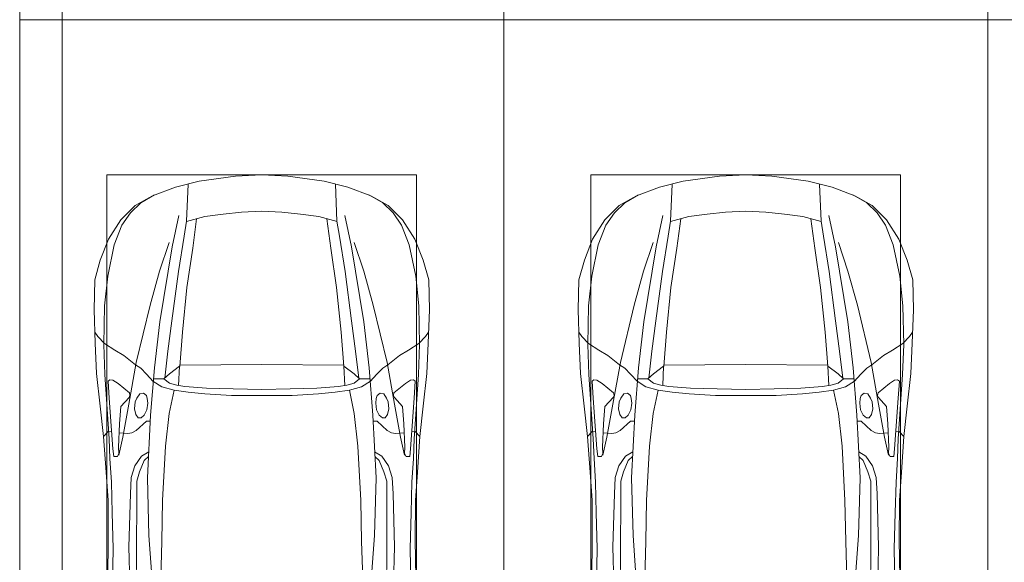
# Model space of a CAD drawing. Header units: millimetres. Extents: x -32229 to 169101, y -13689 to 125138.
# Tile 186 of 202: x 65635 to 70721, y 101550 to 104350. Entities that reach past the tile are written whole.
import ezdxf

# ---------------------------------------------------------------- set-up
doc = ezdxf.new("R2010")
doc.units = ezdxf.units.MM
doc.layers.add('A-DETL-____-OTLN', color=7, linetype='Continuous', lineweight=9, true_color=0x00a600)
doc.layers.add('A-DETL-GENF-OTLN', color=7, linetype='Continuous', lineweight=18)
doc.layers.add('C-PRKG-____-OTLN', color=7, linetype='Continuous', lineweight=18)

# ---------------------------------------------------------------- blocks, each defined once
blk = doc.blocks.new('АР_Машиноместо - 5300x2500_С-V10--01 ЭМ')
at = {"layer": 'C-PRKG-____-OTLN', "color": 253, "lineweight": 13, "true_color": 0xaaaaaa}
for p, q in [((0, 0), (0, -5300)), ((2500, 0), (2500, -5300)), ((2500, -5300), (0, -5300))]:
    blk.add_line(p, q, dxfattribs=at)
blk = doc.blocks.new('АР_Машиноместо - 4900x2400_М__5300х2500_-3113489--01 ЭМ')
at = {"layer": 'A-DETL-GENF-OTLN', "color": 253, "lineweight": 13, "true_color": 0xaaaaaa}
for p, q in [((1114.6, 4493), (927, 4466.6)), ((1250, 4500), (1114.6, 4493)), ((1250, 4500), (1385.4, 4493)), ((1385.4, 4493), (1573, 4466.6)), ((804.4, 4436.7), (686, 4391.6)), ((927, 4466.6), (804.4, 4436.7)), ((861.2, 4260.3), (869.3, 4451.1)), ((1573, 4466.6), (1695.6, 4436.7)), ((1638.8, 4260.3), (1630.7, 4451.1)), ((1695.6, 4436.7), (1814, 4391.6)), ((686, 4391.6), (596.3, 4340.6)), ((1814, 4391.6), (1903.7, 4340.6)), ((596.3, 4340.6), (522.5, 4267.9)), ((1903.7, 4340.6), (1977.5, 4267.9)), ((955.5, 4283.9), (861, 4259.4)), ((914, 4272.5), (893.6, 4121.6)), ((1050.4, 4297.3), (955.5, 4283.9)), ((1146, 4306.7), (1050.4, 4297.3)), ((1250, 4312), (1146, 4306.7)), ((1250, 4312), (1354, 4306.7)), ((1354, 4306.7), (1449.6, 4297.3)), ((1449.6, 4297.3), (1544.5, 4283.9)), ((1544.5, 4283.9), (1639, 4259.4)), ((1586, 4272.5), (1606.4, 4121.6)), ((522.5, 4267.9), (458.6, 4167)), ((1977.5, 4267.9), (2041.4, 4167)), ((458.6, 4167), (416.4, 4059.2)), ((893.6, 4121.6), (863.9, 3917.5)), ((1606.4, 4121.6), (1636.1, 3917.5)), ((2041.4, 4167), (2083.6, 4059.2)), ((416.4, 4059.2), (387.4, 3958.4)), ((2083.6, 4059.2), (2112.6, 3958.4)), ((387.4, 3958.4), (384, 3802.9)), ((863.9, 3917.5), (840.1, 3687.8)), ((1636.1, 3917.5), (1659.9, 3687.8)), ((2112.6, 3958.4), (2116, 3802.9)), ((384, 3802.9), (390.2, 3630)), ((2116, 3802.9), (2109.8, 3630)), ((403.8, 3665.5), (388.1, 3688.4)), ((438.6, 3629.8), (403.8, 3665.5)), ((840.1, 3687.8), (826.6, 3509.6)), ((1659.9, 3687.8), (1673.4, 3509.6)), ((2061.4, 3629.8), (2096.2, 3665.5)), ((2096.2, 3665.5), (2111.9, 3688.4)), ((390.2, 3630), (397.1, 3474.2)), ((491.4, 3594.2), (438.6, 3629.8)), ((2008.6, 3594.2), (2061.4, 3629.8)), ((2109.8, 3630), (2102.9, 3474.2)), ((537.9, 3567), (491.4, 3594.2)), ((598.3, 3518.6), (537.9, 3567)), ((1901.7, 3518.6), (1962.1, 3567)), ((1962.1, 3567), (2008.6, 3594.2)), ((624.9, 3501.2), (598.3, 3518.6)), ((773.2, 3472.4), (825.6, 3512.1)), ((825.6, 3512.1), (821, 3413)), ((1250, 3520.1), (827.2, 3517.2)), ((1250, 3520.1), (1672.8, 3517.2)), ((1674.4, 3512.1), (1679, 3413)), ((1726.8, 3472.4), (1674.4, 3512.1)), ((1875.1, 3501.2), (1901.7, 3518.6)), ((397.1, 3474.2), (415.7, 3305.9)), ((654.7, 3470.4), (624.9, 3501.2)), ((690.2, 3433.7), (654.7, 3470.4)), ((676.4, 3260.1), (695.7, 3502.8)), ((744.3, 3447), (773.2, 3472.4)), ((1755.7, 3447), (1726.8, 3472.4)), ((1823.6, 3260.1), (1804.3, 3502.8)), ((1809.8, 3433.7), (1845.3, 3470.4)), ((1845.3, 3470.4), (1875.1, 3501.2)), ((2102.9, 3474.2), (2084.3, 3305.9)), ((456.6, 3434.5), (466.2, 3441.1)), ((462.2, 3347.3), (456.6, 3434.5)), ((466.2, 3441.1), (481.5, 3439.1)), ((481.5, 3439.1), (508, 3422.8)), ((508, 3422.8), (566.8, 3375.1)), ((744.1, 3447.2), (691.3, 3447.2)), ((773, 3424.2), (744.1, 3447.2)), ((811.1, 3414.8), (773, 3424.2)), ((853.3, 3407.2), (811.1, 3414.8)), ((1646.7, 3407.2), (1688.9, 3414.8)), ((1688.9, 3414.8), (1727, 3424.2)), ((1727, 3424.2), (1755.7, 3447)), ((1755.7, 3447.2), (1808.7, 3447.2)), ((1992, 3422.8), (1933.2, 3375.1)), ((2018.5, 3439.1), (1992, 3422.8)), ((2033.8, 3441.1), (2018.5, 3439.1)), ((2043.4, 3434.5), (2033.8, 3441.1)), ((2037.8, 3347.3), (2043.4, 3434.5)), ((569.7, 3360.7), (564.6, 3349.7)), ((566.8, 3375.1), (569.7, 3360.7)), ((605.2, 3346.8), (620, 3369.3)), ((620, 3369.3), (638.7, 3372.5)), ((638.7, 3372.5), (654.1, 3360.7)), ((654.1, 3360.7), (658.7, 3344.5)), ((965.3, 3397.8), (853.3, 3407.2)), ((1102.5, 3394.3), (965.3, 3397.8)), ((1250, 3391.3), (1102.5, 3394.3)), ((1250, 3391.3), (1397.5, 3394.3)), ((1397.5, 3394.3), (1534.7, 3397.8)), ((1534.7, 3397.8), (1646.7, 3407.2)), ((1845.9, 3360.7), (1841.3, 3344.5)), ((1861.3, 3372.5), (1845.9, 3360.7)), ((1880, 3369.3), (1861.3, 3372.5)), ((1894.8, 3346.8), (1880, 3369.3)), ((1933.2, 3375.1), (1930.3, 3360.7)), ((1930.3, 3360.7), (1935.4, 3349.7)), ((415.7, 3305.9), (432.8, 3149.3)), ((474.8, 3179.9), (462.2, 3347.3)), ((564.6, 3349.7), (522.2, 3303.2)), ((593.6, 3292.5), (597.1, 3327.4)), ((597.1, 3327.4), (605.2, 3346.8)), ((661.1, 3321.2), (657.2, 3286.3)), ((658.7, 3344.5), (661.1, 3321.2)), ((1841.3, 3344.5), (1838.9, 3321.2)), ((1838.9, 3321.2), (1842.8, 3286.3)), ((1902.9, 3327.4), (1894.8, 3346.8)), ((1906.4, 3292.5), (1902.9, 3327.4)), ((1935.4, 3349.7), (1977.8, 3303.2)), ((2025.2, 3179.9), (2037.8, 3347.3)), ((2084.3, 3305.9), (2067.1, 3148.3)), ((522.2, 3303.2), (515.3, 3213.7)), ((599.8, 3262.3), (593.6, 3292.5)), ((612.1, 3245.7), (599.8, 3262.3)), ((643.2, 3259.9), (626.8, 3246.1)), ((657.2, 3286.3), (643.2, 3259.9)), ((659.3, 2936), (676.4, 3260.1)), ((1840.7, 2936), (1823.6, 3260.1)), ((1842.8, 3286.3), (1856.8, 3259.9)), ((1856.8, 3259.9), (1873.2, 3246.1)), ((1887.9, 3245.7), (1900.2, 3262.3)), ((1900.2, 3262.3), (1906.4, 3292.5)), ((1977.8, 3303.2), (1984.7, 3213.7)), ((515.3, 3213.7), (510.9, 3094.6)), ((654.5, 3228.1), (601.7, 3179.4)), ((626.8, 3246.1), (612.1, 3245.7)), ((674.6, 3227.6), (654.5, 3228.1)), ((1825.4, 3227.6), (1845.5, 3228.1)), ((1845.5, 3228.1), (1898.3, 3179.4)), ((1873.2, 3246.1), (1887.9, 3245.7)), ((1984.7, 3213.7), (1989.1, 3094.6)), ((456.9, 3174.2), (432.9, 3148.3)), ((475.2, 3173.5), (456.9, 3174.2)), ((480.8, 3085), (474.8, 3179.9)), ((558.4, 3165.4), (513.6, 3168)), ((579.5, 3167.7), (558.4, 3165.4)), ((601.7, 3179.4), (579.5, 3167.7)), ((1898.3, 3179.4), (1920.5, 3167.7)), ((1920.5, 3167.7), (1941.6, 3165.4)), ((1941.6, 3165.4), (1986.4, 3168)), ((2019.2, 3085), (2025.2, 3179.9)), ((2024.8, 3173.5), (2043.1, 3174.2)), ((2043.1, 3174.2), (2067.1, 3148.3)), ((432.8, 3149.3), (446, 2964.8)), ((2067.2, 3149.3), (2054, 2964.8)), ((485.6, 3046.1), (480.8, 3085)), ((512.2, 3061.4), (504.5, 3046.6)), ((510.9, 3094.6), (512.2, 3061.4)), ((1989.1, 3094.6), (1987.8, 3061.4)), ((1987.8, 3061.4), (1995.5, 3046.6)), ((2014.4, 3046.1), (2019.2, 3085)), ((504.5, 3046.6), (485.6, 3046.1)), ((643.6, 3024.6), (618.7, 2966.7)), ((665.1, 3046.1), (643.6, 3024.6)), ((1834.9, 3046.1), (1856.4, 3024.6)), ((1856.4, 3024.6), (1881.3, 2966.7)), ((1995.5, 3046.6), (2014.4, 3046.1)), ((446, 2964.8), (456.1, 2818.3)), ((618.7, 2966.7), (604.4, 2919.4)), ((1881.3, 2966.7), (1895.6, 2919.4)), ((2054, 2964.8), (2043.9, 2818.3)), ((604.4, 2919.4), (604.4, 2850.8)), ((667.8, 2638.3), (659.3, 2936)), ((1832.2, 2638.3), (1840.7, 2936)), ((1895.6, 2919.4), (1895.6, 2850.8)), ((604.4, 2850.8), (603.5, 2534.3)), ((1895.6, 2850.8), (1896.5, 2534.3)), ((456.1, 2818.3), (456.8, 2613.6)), ((2043.9, 2818.3), (2043.2, 2613.6)), ((456.8, 2613.6), (454.5, 2423.6)), ((684.8, 2406.5), (667.8, 2638.3)), ((1815.2, 2406.5), (1832.2, 2638.3)), ((2043.2, 2613.6), (2045.5, 2423.6)), ((603.5, 2534.3), (606.1, 2314.9)), ((1896.5, 2534.3), (1893.9, 2314.9))]:
    blk.add_line(p, q, dxfattribs=at)
at = {"layer": 'A-DETL-GENF-OTLN', "color": 254, "lineweight": 13, "true_color": 0xd4d4d4}
for p, q in [((696.3, 4395.8), (625, 4354.8)), ((1803.7, 4395.8), (1875, 4354.8)), ((625, 4354.8), (571.5, 4303.1)), ((1875, 4354.8), (1928.5, 4303.1)), ((571.5, 4303.1), (527.8, 4239.8)), ((786.9, 4128.3), (821.1, 4289.8)), ((1713.1, 4128.3), (1678.9, 4289.8)), ((1928.5, 4303.1), (1972.2, 4239.8)), ((527.8, 4239.8), (488.6, 4138.1)), ((849, 4182.8), (861.2, 4260.3)), ((1651, 4182.8), (1638.8, 4260.3)), ((1972.2, 4239.8), (2011.4, 4138.1)), ((819.4, 4000.8), (849, 4182.8)), ((1680.6, 4000.8), (1651, 4182.8)), ((488.6, 4138.1), (454.7, 3976.8)), ((722.7, 4001.8), (771.7, 4149.8)), ((723.2, 3741.5), (786.9, 4128.3)), ((1776.8, 3741.5), (1713.1, 4128.3)), ((1777.3, 4001.8), (1728.3, 4149.8)), ((2011.4, 4138.1), (2045.3, 3976.8)), ((454.7, 3976.8), (438.6, 3823.4)), ((673.6, 3827.1), (722.7, 4001.8)), ((785.7, 3746.6), (819.4, 4000.8)), ((1714.3, 3746.6), (1680.6, 4000.8)), ((1826.4, 3827.1), (1777.3, 4001.8)), ((2045.3, 3976.8), (2061.4, 3823.4)), ((438.6, 3823.4), (434.2, 3623.7)), ((602.3, 3530.2), (673.6, 3827.1)), ((1897.7, 3530.2), (1826.4, 3827.1)), ((2061.4, 3823.4), (2065.8, 3623.7)), ((695.7, 3502.8), (723.2, 3741.5)), ((765.5, 3589.1), (785.7, 3746.6)), ((1734.5, 3589.1), (1714.3, 3746.6)), ((1804.3, 3502.8), (1776.8, 3741.5)), ((434.2, 3623.7), (439.5, 3468.5)), ((2065.8, 3623.7), (2060.5, 3468.5)), ((749.1, 3450.8), (765.5, 3589.1)), ((1750.9, 3450.8), (1734.5, 3589.1)), ((564, 3316.2), (602.3, 3530.2)), ((1936, 3316.2), (1897.7, 3530.2)), ((439.5, 3468.5), (462, 3136.6)), ((2060.5, 3468.5), (2038, 3136.6)), ((734.6, 3405.8), (688.5, 3435.5)), ((1765.4, 3405.8), (1811.5, 3435.5)), ((797.1, 3388.2), (734.6, 3405.8)), ((771.7, 3268.5), (797.1, 3388.2)), ((870, 3377.1), (797.1, 3388.2)), ((957.1, 3368.9), (870, 3377.1)), ((1093.5, 3360.7), (957.1, 3368.9)), ((1250, 3360.7), (1093.5, 3360.7)), ((1250, 3360.7), (1406.5, 3360.7)), ((1406.5, 3360.7), (1542.9, 3368.9)), ((1542.9, 3368.9), (1630, 3377.1)), ((1630, 3377.1), (1702.9, 3388.2)), ((1702.9, 3388.2), (1765.4, 3405.8)), ((1728.3, 3268.5), (1702.9, 3388.2)), ((532.7, 3145.9), (564, 3316.2)), ((1967.3, 3145.9), (1936, 3316.2)), ((752.8, 3099), (771.7, 3268.5)), ((1747.2, 3099), (1728.3, 3268.5)), ((462, 3136.6), (466.3, 3036.3)), ((512.5, 3053.2), (532.7, 3145.9)), ((1987.5, 3053.2), (1967.3, 3145.9)), ((2038, 3136.6), (2033.7, 3036.3)), ((629, 3048.1), (666.7, 3069.7)), ((737.8, 2818.3), (752.8, 3099)), ((1762.2, 2818.3), (1747.2, 3099)), ((1871, 3048.1), (1833.3, 3069.7)), ((466.3, 3036.3), (473.9, 2913.7)), ((595.2, 2997.9), (629, 3048.1)), ((1904.8, 2997.9), (1871, 3048.1)), ((2033.7, 3036.3), (2026.1, 2913.7)), ((575.7, 2937.4), (595.2, 2997.9)), ((1924.3, 2937.4), (1904.8, 2997.9)), ((473.9, 2913.7), (477.8, 2754.7)), ((571.6, 2853.3), (575.7, 2937.4)), ((1928.4, 2853.3), (1924.3, 2937.4)), ((2026.1, 2913.7), (2022.2, 2754.7)), ((564.4, 2580.5), (571.6, 2853.3)), ((1935.6, 2580.5), (1928.4, 2853.3)), ((733.8, 2606.7), (737.8, 2818.3)), ((1766.2, 2606.7), (1762.2, 2818.3)), ((477.8, 2754.7), (483.3, 2571.4)), ((2022.2, 2754.7), (2016.7, 2571.4)), ((728.4, 2415.7), (733.8, 2606.7)), ((1771.6, 2415.7), (1766.2, 2606.7)), ((483.3, 2571.4), (478, 2290)), ((570.6, 2291.4), (564.4, 2580.5)), ((1929.4, 2291.4), (1935.6, 2580.5)), ((2016.7, 2571.4), (2022, 2290))]:
    blk.add_line(p, q, dxfattribs=at)
at = {"layer": 'C-PRKG-____-OTLN', "color": 253, "lineweight": 13, "true_color": 0xaaaaaa}
for p, q in [((2500, 5300), (0, 5300)), ((0, 0), (0, 5300)), ((2500, 0), (2500, 5300)), ((450, 4500), (2050, 4500)), ((450, 800), (450, 4500)), ((2050, 800), (2050, 4500))]:
    blk.add_line(p, q, dxfattribs=at)
blk = doc.blocks.new('АР_Машиноместо - 4900x2400_М__5300х2500_-V11--01 ЭМ')
at = {"layer": 'C-PRKG-____-OTLN', "color": 253, "lineweight": 13, "true_color": 0xaaaaaa}
for p, q in [((2500, 0), (2500, -5300)), ((2500, -5300), (0, -5300))]:
    blk.add_line(p, q, dxfattribs=at)
blk = doc.blocks.new('АР_Машиноместо - 5300x2500_С-V8--01 ЭМ')
at = {"layer": 'C-PRKG-____-OTLN', "color": 253, "lineweight": 13, "true_color": 0xaaaaaa}
for p, q in [((2500, 5300), (0, 5300)), ((0, 0), (0, 5300)), ((2500, 0), (2500, 5300))]:
    blk.add_line(p, q, dxfattribs=at)
blk = doc.blocks.new('АР_Машиноместо - 4900x2400_М__5300х2500_-V12--01 ЭМ')
at = {"layer": 'A-DETL-GENF-OTLN', "color": 254, "lineweight": 13, "true_color": 0xd4d4d4}
for p, q in [((483.3, -2571.4), (478, -2290)), ((570.6, -2291.4), (564.4, -2580.5)), ((1929.4, -2291.4), (1935.6, -2580.5)), ((2016.7, -2571.4), (2022, -2290)), ((728.4, -2415.7), (733.8, -2606.7)), ((1771.6, -2415.7), (1766.2, -2606.7)), ((477.8, -2754.7), (483.3, -2571.4)), ((564.4, -2580.5), (571.6, -2853.3)), ((1935.6, -2580.5), (1928.4, -2853.3)), ((2022.2, -2754.7), (2016.7, -2571.4)), ((733.8, -2606.7), (737.8, -2818.3)), ((1766.2, -2606.7), (1762.2, -2818.3)), ((473.9, -2913.7), (477.8, -2754.7)), ((2026.1, -2913.7), (2022.2, -2754.7)), ((737.8, -2818.3), (752.8, -3099)), ((1762.2, -2818.3), (1747.2, -3099)), ((571.6, -2853.3), (575.7, -2937.4)), ((1928.4, -2853.3), (1924.3, -2937.4)), ((466.3, -3036.3), (473.9, -2913.7)), ((575.7, -2937.4), (595.2, -2997.9)), ((1924.3, -2937.4), (1904.8, -2997.9)), ((2033.7, -3036.3), (2026.1, -2913.7)), ((595.2, -2997.9), (629, -3048.1)), ((1904.8, -2997.9), (1871, -3048.1)), ((462, -3136.6), (466.3, -3036.3)), ((629, -3048.1), (666.7, -3069.7)), ((1871, -3048.1), (1833.3, -3069.7)), ((2038, -3136.6), (2033.7, -3036.3)), ((512.5, -3053.2), (532.7, -3145.9)), ((752.8, -3099), (771.7, -3268.5)), ((1747.2, -3099), (1728.3, -3268.5)), ((1987.5, -3053.2), (1967.3, -3145.9)), ((439.5, -3468.5), (462, -3136.6)), ((532.7, -3145.9), (564, -3316.2)), ((1967.3, -3145.9), (1936, -3316.2)), ((2060.5, -3468.5), (2038, -3136.6)), ((771.7, -3268.5), (797.1, -3388.2)), ((1728.3, -3268.5), (1702.9, -3388.2)), ((564, -3316.2), (602.3, -3530.2)), ((1936, -3316.2), (1897.7, -3530.2)), ((734.6, -3405.8), (688.5, -3435.5)), ((797.1, -3388.2), (734.6, -3405.8)), ((870, -3377.1), (797.1, -3388.2)), ((957.1, -3368.9), (870, -3377.1)), ((1093.5, -3360.7), (957.1, -3368.9)), ((1250, -3360.7), (1093.5, -3360.7)), ((1250, -3360.7), (1406.5, -3360.7)), ((1406.5, -3360.7), (1542.9, -3368.9)), ((1542.9, -3368.9), (1630, -3377.1)), ((1630, -3377.1), (1702.9, -3388.2)), ((1702.9, -3388.2), (1765.4, -3405.8)), ((1765.4, -3405.8), (1811.5, -3435.5)), ((749.1, -3450.8), (765.5, -3589.1)), ((1750.9, -3450.8), (1734.5, -3589.1)), ((434.2, -3623.7), (439.5, -3468.5)), ((695.7, -3502.8), (723.2, -3741.5)), ((1804.3, -3502.8), (1776.8, -3741.5)), ((2065.8, -3623.7), (2060.5, -3468.5)), ((602.3, -3530.2), (673.6, -3827.1)), ((1897.7, -3530.2), (1826.4, -3827.1)), ((765.5, -3589.1), (785.7, -3746.6)), ((1734.5, -3589.1), (1714.3, -3746.6)), ((438.6, -3823.4), (434.2, -3623.7)), ((2061.4, -3823.4), (2065.8, -3623.7)), ((723.2, -3741.5), (786.9, -4128.3)), ((785.7, -3746.6), (819.4, -4000.8)), ((1714.3, -3746.6), (1680.6, -4000.8)), ((1776.8, -3741.5), (1713.1, -4128.3)), ((454.7, -3976.8), (438.6, -3823.4)), ((673.6, -3827.1), (722.7, -4001.8)), ((1826.4, -3827.1), (1777.3, -4001.8)), ((2045.3, -3976.8), (2061.4, -3823.4)), ((488.6, -4138.1), (454.7, -3976.8)), ((722.7, -4001.8), (771.7, -4149.8)), ((819.4, -4000.8), (849, -4182.8)), ((1680.6, -4000.8), (1651, -4182.8)), ((1777.3, -4001.8), (1728.3, -4149.8)), ((2011.4, -4138.1), (2045.3, -3976.8)), ((527.8, -4239.8), (488.6, -4138.1)), ((786.9, -4128.3), (821.1, -4289.8)), ((1713.1, -4128.3), (1678.9, -4289.8)), ((1972.2, -4239.8), (2011.4, -4138.1)), ((849, -4182.8), (861.2, -4260.3)), ((1651, -4182.8), (1638.8, -4260.3)), ((571.5, -4303.1), (527.8, -4239.8)), ((1928.5, -4303.1), (1972.2, -4239.8)), ((625, -4354.8), (571.5, -4303.1)), ((1875, -4354.8), (1928.5, -4303.1)), ((696.3, -4395.8), (625, -4354.8)), ((1803.7, -4395.8), (1875, -4354.8))]:
    blk.add_line(p, q, dxfattribs=at)
at = {"layer": 'A-DETL-GENF-OTLN', "color": 253, "lineweight": 13, "true_color": 0xaaaaaa}
for p, q in [((603.5, -2534.3), (606.1, -2314.9)), ((1896.5, -2534.3), (1893.9, -2314.9)), ((456.8, -2613.6), (454.5, -2423.6)), ((684.8, -2406.5), (667.8, -2638.3)), ((1815.2, -2406.5), (1832.2, -2638.3)), ((2043.2, -2613.6), (2045.5, -2423.6)), ((604.4, -2850.8), (603.5, -2534.3)), ((1895.6, -2850.8), (1896.5, -2534.3)), ((456.1, -2818.3), (456.8, -2613.6)), ((667.8, -2638.3), (659.3, -2936)), ((1832.2, -2638.3), (1840.7, -2936)), ((2043.9, -2818.3), (2043.2, -2613.6)), ((446, -2964.8), (456.1, -2818.3)), ((2054, -2964.8), (2043.9, -2818.3)), ((604.4, -2919.4), (604.4, -2850.8)), ((1895.6, -2919.4), (1895.6, -2850.8)), ((618.7, -2966.7), (604.4, -2919.4)), ((659.3, -2936), (676.4, -3260.1)), ((1840.7, -2936), (1823.6, -3260.1)), ((1881.3, -2966.7), (1895.6, -2919.4)), ((432.8, -3149.3), (446, -2964.8)), ((643.6, -3024.6), (618.7, -2966.7)), ((1856.4, -3024.6), (1881.3, -2966.7)), ((2067.2, -3149.3), (2054, -2964.8)), ((485.6, -3046.1), (480.8, -3085)), ((504.5, -3046.6), (485.6, -3046.1)), ((512.2, -3061.4), (504.5, -3046.6)), ((665.1, -3046.1), (643.6, -3024.6)), ((1834.9, -3046.1), (1856.4, -3024.6)), ((1987.8, -3061.4), (1995.5, -3046.6)), ((1995.5, -3046.6), (2014.4, -3046.1)), ((2014.4, -3046.1), (2019.2, -3085)), ((480.8, -3085), (474.8, -3179.9)), ((510.9, -3094.6), (512.2, -3061.4)), ((515.3, -3213.7), (510.9, -3094.6)), ((1984.7, -3213.7), (1989.1, -3094.6)), ((1989.1, -3094.6), (1987.8, -3061.4)), ((2019.2, -3085), (2025.2, -3179.9)), ((415.7, -3305.9), (432.8, -3149.3)), ((456.9, -3174.2), (432.9, -3148.3)), ((2043.1, -3174.2), (2067.1, -3148.3)), ((2084.3, -3305.9), (2067.1, -3148.3)), ((475.2, -3173.5), (456.9, -3174.2)), ((474.8, -3179.9), (462.2, -3347.3)), ((558.4, -3165.4), (513.6, -3168)), ((579.5, -3167.7), (558.4, -3165.4)), ((601.7, -3179.4), (579.5, -3167.7)), ((654.5, -3228.1), (601.7, -3179.4)), ((1845.5, -3228.1), (1898.3, -3179.4)), ((1898.3, -3179.4), (1920.5, -3167.7)), ((1920.5, -3167.7), (1941.6, -3165.4)), ((1941.6, -3165.4), (1986.4, -3168)), ((2024.8, -3173.5), (2043.1, -3174.2)), ((2025.2, -3179.9), (2037.8, -3347.3)), ((522.2, -3303.2), (515.3, -3213.7)), ((612.1, -3245.7), (599.8, -3262.3)), ((626.8, -3246.1), (612.1, -3245.7)), ((643.2, -3259.9), (626.8, -3246.1)), ((674.6, -3227.6), (654.5, -3228.1)), ((1825.4, -3227.6), (1845.5, -3228.1)), ((1856.8, -3259.9), (1873.2, -3246.1)), ((1873.2, -3246.1), (1887.9, -3245.7)), ((1887.9, -3245.7), (1900.2, -3262.3)), ((1977.8, -3303.2), (1984.7, -3213.7)), ((564.6, -3349.7), (522.2, -3303.2)), ((599.8, -3262.3), (593.6, -3292.5)), ((593.6, -3292.5), (597.1, -3327.4)), ((657.2, -3286.3), (643.2, -3259.9)), ((661.1, -3321.2), (657.2, -3286.3)), ((676.4, -3260.1), (695.7, -3502.8)), ((1823.6, -3260.1), (1804.3, -3502.8)), ((1838.9, -3321.2), (1842.8, -3286.3)), ((1842.8, -3286.3), (1856.8, -3259.9)), ((1900.2, -3262.3), (1906.4, -3292.5)), ((1906.4, -3292.5), (1902.9, -3327.4)), ((1935.4, -3349.7), (1977.8, -3303.2)), ((397.1, -3474.2), (415.7, -3305.9)), ((462.2, -3347.3), (456.6, -3434.5)), ((569.7, -3360.7), (564.6, -3349.7)), ((597.1, -3327.4), (605.2, -3346.8)), ((605.2, -3346.8), (620, -3369.3)), ((654.1, -3360.7), (658.7, -3344.5)), ((658.7, -3344.5), (661.1, -3321.2)), ((1841.3, -3344.5), (1838.9, -3321.2)), ((1845.9, -3360.7), (1841.3, -3344.5)), ((1894.8, -3346.8), (1880, -3369.3)), ((1902.9, -3327.4), (1894.8, -3346.8)), ((1930.3, -3360.7), (1935.4, -3349.7)), ((2037.8, -3347.3), (2043.4, -3434.5)), ((2102.9, -3474.2), (2084.3, -3305.9)), ((508, -3422.8), (566.8, -3375.1)), ((566.8, -3375.1), (569.7, -3360.7)), ((620, -3369.3), (638.7, -3372.5)), ((638.7, -3372.5), (654.1, -3360.7)), ((853.3, -3407.2), (811.1, -3414.8)), ((965.3, -3397.8), (853.3, -3407.2)), ((1102.5, -3394.3), (965.3, -3397.8)), ((1250, -3391.3), (1102.5, -3394.3)), ((1250, -3391.3), (1397.5, -3394.3)), ((1397.5, -3394.3), (1534.7, -3397.8)), ((1534.7, -3397.8), (1646.7, -3407.2)), ((1646.7, -3407.2), (1688.9, -3414.8)), ((1861.3, -3372.5), (1845.9, -3360.7)), ((1880, -3369.3), (1861.3, -3372.5)), ((1933.2, -3375.1), (1930.3, -3360.7)), ((1992, -3422.8), (1933.2, -3375.1)), ((456.6, -3434.5), (466.2, -3441.1)), ((466.2, -3441.1), (481.5, -3439.1)), ((481.5, -3439.1), (508, -3422.8)), ((690.2, -3433.7), (654.7, -3470.4)), ((744.1, -3447.2), (691.3, -3447.2)), ((773, -3424.2), (744.1, -3447.2)), ((744.3, -3447), (773.2, -3472.4)), ((811.1, -3414.8), (773, -3424.2)), ((825.6, -3512.1), (821, -3413)), ((1674.4, -3512.1), (1679, -3413)), ((1688.9, -3414.8), (1727, -3424.2)), ((1755.7, -3447), (1726.8, -3472.4)), ((1727, -3424.2), (1755.7, -3447)), ((1755.7, -3447.2), (1808.7, -3447.2)), ((1809.8, -3433.7), (1845.3, -3470.4)), ((2018.5, -3439.1), (1992, -3422.8)), ((2033.8, -3441.1), (2018.5, -3439.1)), ((2043.4, -3434.5), (2033.8, -3441.1)), ((390.2, -3630), (397.1, -3474.2)), ((624.9, -3501.2), (598.3, -3518.6)), ((654.7, -3470.4), (624.9, -3501.2)), ((773.2, -3472.4), (825.6, -3512.1)), ((1726.8, -3472.4), (1674.4, -3512.1)), ((1845.3, -3470.4), (1875.1, -3501.2)), ((1875.1, -3501.2), (1901.7, -3518.6)), ((2109.8, -3630), (2102.9, -3474.2)), ((598.3, -3518.6), (537.9, -3567)), ((840.1, -3687.8), (826.6, -3509.6)), ((1250, -3520.1), (827.2, -3517.2)), ((1250, -3520.1), (1672.8, -3517.2)), ((1659.9, -3687.8), (1673.4, -3509.6)), ((1901.7, -3518.6), (1962.1, -3567)), ((491.4, -3594.2), (438.6, -3629.8)), ((537.9, -3567), (491.4, -3594.2)), ((1962.1, -3567), (2008.6, -3594.2)), ((2008.6, -3594.2), (2061.4, -3629.8)), ((384, -3802.9), (390.2, -3630)), ((438.6, -3629.8), (403.8, -3665.5)), ((2061.4, -3629.8), (2096.2, -3665.5)), ((2116, -3802.9), (2109.8, -3630)), ((403.8, -3665.5), (388.1, -3688.4)), ((863.9, -3917.5), (840.1, -3687.8)), ((1636.1, -3917.5), (1659.9, -3687.8)), ((2096.2, -3665.5), (2111.9, -3688.4)), ((387.4, -3958.4), (384, -3802.9)), ((2112.6, -3958.4), (2116, -3802.9)), ((416.4, -4059.2), (387.4, -3958.4)), ((893.6, -4121.6), (863.9, -3917.5)), ((1606.4, -4121.6), (1636.1, -3917.5)), ((2083.6, -4059.2), (2112.6, -3958.4)), ((458.6, -4167), (416.4, -4059.2)), ((2041.4, -4167), (2083.6, -4059.2)), ((522.5, -4267.9), (458.6, -4167)), ((914, -4272.5), (893.6, -4121.6)), ((1586, -4272.5), (1606.4, -4121.6)), ((1977.5, -4267.9), (2041.4, -4167)), ((596.3, -4340.6), (522.5, -4267.9)), ((955.5, -4283.9), (861, -4259.4)), ((861.2, -4260.3), (869.3, -4451.1)), ((1544.5, -4283.9), (1639, -4259.4)), ((1638.8, -4260.3), (1630.7, -4451.1)), ((1903.7, -4340.6), (1977.5, -4267.9)), ((1050.4, -4297.3), (955.5, -4283.9)), ((1146, -4306.7), (1050.4, -4297.3)), ((1250, -4312), (1146, -4306.7)), ((1250, -4312), (1354, -4306.7)), ((1354, -4306.7), (1449.6, -4297.3)), ((1449.6, -4297.3), (1544.5, -4283.9)), ((686, -4391.6), (596.3, -4340.6)), ((1814, -4391.6), (1903.7, -4340.6)), ((804.4, -4436.7), (686, -4391.6)), ((1695.6, -4436.7), (1814, -4391.6)), ((927, -4466.6), (804.4, -4436.7)), ((1114.6, -4493), (927, -4466.6)), ((1385.4, -4493), (1573, -4466.6)), ((1573, -4466.6), (1695.6, -4436.7)), ((1250, -4500), (1114.6, -4493)), ((1250, -4500), (1385.4, -4493))]:
    blk.add_line(p, q, dxfattribs=at)
at = {"layer": 'C-PRKG-____-OTLN', "color": 253, "lineweight": 13, "true_color": 0xaaaaaa}
for p, q in [((0, 0), (0, -5300)), ((450, -800), (450, -4500)), ((2050, -800), (2050, -4500)), ((2500, -1000), (2500, -5300)), ((450, -4500), (2050, -4500)), ((2500, -5300), (0, -5300))]:
    blk.add_line(p, q, dxfattribs=at)
blk = doc.blocks.new('Наметкина 10_РД_АР_П_отсоединено_rvt-1--01 ЭМ')
at = {"layer": 'C-PRKG-____-OTLN', "color": 253, "lineweight": 13, "true_color": 0xaaaaaa, "rotation": 180}
for name, p in [('АР_Машиноместо - 5300x2500_С-V8--01 ЭМ', (68135.3, 109650)), ('АР_Машиноместо - 4900x2400_М__5300х2500_-V12--01 ЭМ', (68135.3, 99050)), ('АР_Машиноместо - 4900x2400_М__5300х2500_-V11--01 ЭМ', (73135.3, 99050))]:
    blk.add_blockref(name, p, dxfattribs=at)
at = {"layer": 'C-PRKG-____-OTLN', "color": 253, "lineweight": 13, "true_color": 0xaaaaaa}
for name, p in [('АР_Машиноместо - 5300x2500_С-V10--01 ЭМ', (68135.3, 109650)), ('АР_Машиноместо - 4900x2400_М__5300х2500_-3113489--01 ЭМ', (68135.3, 99050))]:
    blk.add_blockref(name, p, dxfattribs=at)

msp = doc.modelspace()

# ---------------------------------------------------------------- linework, layer by layer
at = {"layer": 'A-DETL-____-OTLN', "color": 5, "true_color": 0x0000ff}
msp.add_line((65855, 117930.6), (65855, 99330.6), dxfattribs=at)

# ---------------------------------------------------------------- block references
at = {"lineweight": 5}
msp.add_blockref('Наметкина 10_РД_АР_П_отсоединено_rvt-1--01 ЭМ', (0, 0), dxfattribs=at)

doc.saveas('drawing.dxf')
